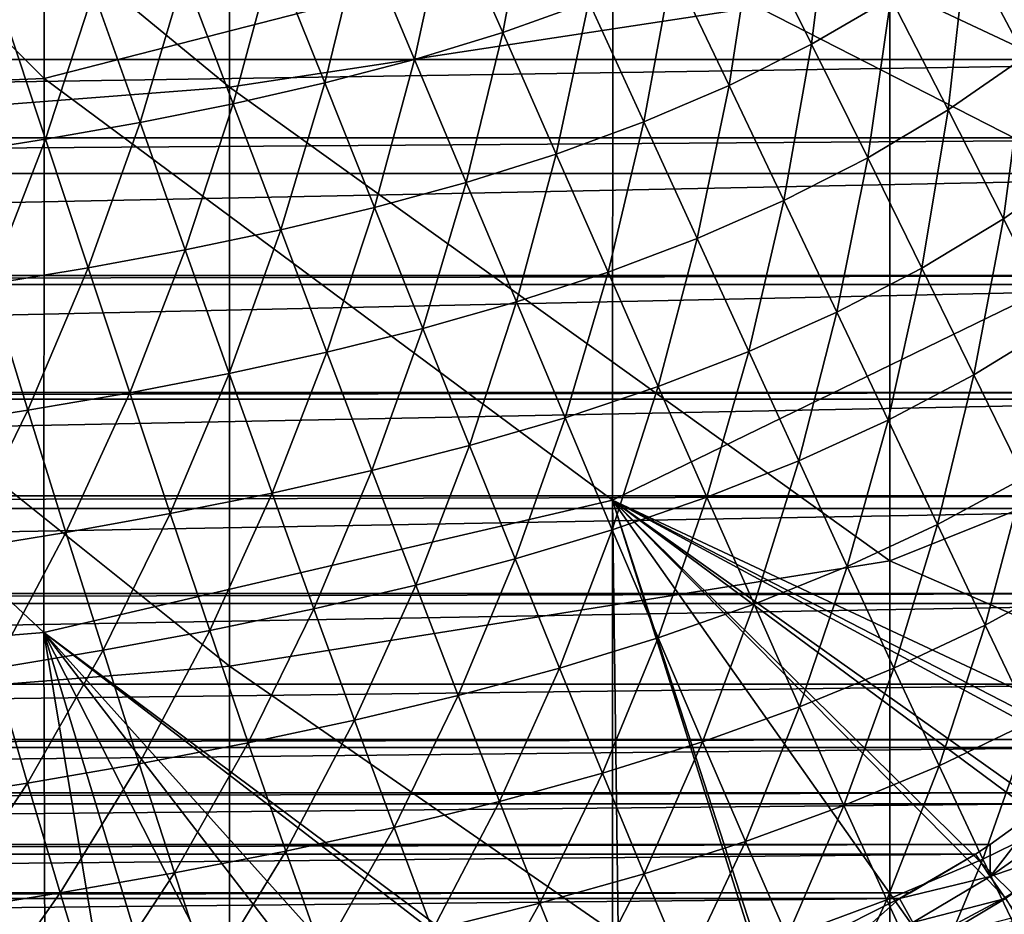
# Model space of a CAD drawing. Header units: metres. Extents: x -104 to 104, y -68 to 90.
# Tile 102 of 256: x 6.2 to 11.7, y -62.14 to -57.14. Entities that reach past the tile are written whole.
import ezdxf

# ---------------------------------------------------------------- set-up
doc = ezdxf.new("R2010")
doc.units = ezdxf.units.M
doc.layers.add('solid_FIT-BATH-153_SW0002', color=7, linetype='CONTINUOUS')

msp = doc.modelspace()

# ---------------------------------------------------------------- linework, layer by layer
at = {"layer": 'solid_FIT-BATH-153_SW0002'}
for points in [[(7.374184, -57.522774, 13.126765), (7.374184, -54.216991, 13.411073), (3.685249, -54.487736, 13.409517)], [(11.063119, -56.95908, 13.145938), (7.374184, -54.216991, 13.411073), (7.374184, -57.522774, 13.126765)], [(6.339922, -57.474052, 10.126297), (3.166552, -57.601326, 10.133075), (3.167717, -54.302952, 10.416378)], [(6.341938, -54.31319, 10.399121), (6.339922, -57.474052, 10.126297), (3.167717, -54.302952, 10.416378)], [(9.516525, -56.657333, 10.174277), (6.339922, -57.474052, 10.126297), (6.341938, -54.31319, 10.399121)], [(7.374184, -57.522774, 13.126765), (3.685249, -54.487736, 13.409517), (3.685249, -57.806702, 13.124597)], [(12.695646, -55.185223, 10.275312), (12.69218, -58.283127, 9.996637), (9.516525, -56.657333, 10.174277)], [(14.752053, -58.694458, 12.948216), (14.752053, -55.548847, 13.234756), (11.063119, -56.95908, 13.145938)], [(8.900816, -57.216385, -4.437612), (8.592831, -56.518597, -4.819193), (9.063864, -56.356457, -4.733908)], [(8.900816, -57.216385, -4.437612), (9.063864, -56.356457, -4.733908), (9.381694, -57.045219, -4.350896)], [(10.301878, -56.628479, -4.163628), (10.736961, -56.377655, -4.06556), (10.626286, -57.281616, -3.731898)], [(10.736961, -56.377655, -4.06556), (11.068874, -57.022232, -3.633177), (10.626286, -57.281616, -3.731898)], [(11.491223, -56.733093, -3.533983), (11.890851, -56.413879, -3.436437), (11.817822, -57.351898, -3.054417)], [(8.408712, -57.36652, -4.518283), (8.111392, -56.659843, -4.898182), (8.592831, -56.518597, -4.819193)], [(8.408712, -57.36652, -4.518283), (8.592831, -56.518597, -4.819193), (8.900816, -57.216385, -4.437612)], [(9.849402, -56.850197, -4.259184), (10.301878, -56.628479, -4.163628), (10.165849, -57.511967, -3.828197)], [(10.301878, -56.628479, -4.163628), (10.626286, -57.281616, -3.731898), (10.165849, -57.511967, -3.828197)], [(9.516525, -56.657333, 10.174277), (9.513554, -59.829491, 9.881903), (6.339922, -57.474052, 10.126297)], [(7.906492, -57.498482, -4.592578), (7.620749, -56.783112, -4.970519), (8.111392, -56.659843, -4.898182)], [(7.906492, -57.498482, -4.592578), (8.111392, -56.659843, -4.898182), (8.408712, -57.36652, -4.518283)], [(12.69218, -58.283127, 9.996637), (9.513554, -59.829491, 9.881903), (9.516525, -56.657333, 10.174277)], [(11.068874, -57.022232, -3.633177), (11.491223, -56.733093, -3.533983), (11.388984, -57.649105, -3.154209)], [(11.491223, -56.733093, -3.533983), (11.817822, -57.351898, -3.054417), (11.388984, -57.649105, -3.154209)], [(7.394924, -57.615124, -4.660455), (7.121752, -56.891315, -5.03615), (7.620749, -56.783112, -4.970519)], [(7.394924, -57.615124, -4.660455), (7.620749, -56.783112, -4.970519), (7.906492, -57.498482, -4.592578)], [(9.381694, -57.045219, -4.350896), (9.849402, -56.850197, -4.259184), (9.6896, -57.715637, -3.920813)], [(9.849402, -56.850197, -4.259184), (10.165849, -57.511967, -3.828197), (9.6896, -57.715637, -3.920813)], [(6.874719, -57.719238, -4.721894), (6.615197, -56.987297, -5.095046), (7.121752, -56.891315, -5.03615)], [(6.874719, -57.719238, -4.721894), (7.121752, -56.891315, -5.03615), (7.394924, -57.615124, -4.660455)], [(14.390316, -56.966427, 6.540637), (-14.390323, -56.9664, 6.540635), (-14.290957, -57.367367, 6.575715)], [(14.290956, -57.367371, 6.575715), (14.390316, -56.966427, 6.540637), (-14.290957, -57.367367, 6.575715)], [(11.063119, -60.168377, 12.848028), (11.063119, -56.95908, 13.145938), (7.374184, -57.522774, 13.126765)], [(14.752053, -58.694458, 12.948216), (11.063119, -56.95908, 13.145938), (11.063119, -60.168377, 12.848028)], [(6.345927, -57.81282, -4.777156), (6.101221, -57.073044, -5.14744), (6.615197, -56.987297, -5.095046)], [(6.345927, -57.81282, -4.777156), (6.615197, -56.987297, -5.095046), (6.874719, -57.719238, -4.721894)], [(10.626286, -57.281616, -3.731898), (11.068874, -57.022232, -3.633177), (10.939562, -57.916637, -3.253512)], [(11.068874, -57.022232, -3.633177), (11.388984, -57.649105, -3.154209), (10.939562, -57.916637, -3.253512)], [(5.808171, -57.897373, -4.826681), (6.101221, -57.073044, -5.14744), (6.345927, -57.81282, -4.777156)], [(8.900816, -57.216385, -4.437612), (9.381694, -57.045219, -4.350896), (9.199487, -57.895393, -4.008654)], [(9.381694, -57.045219, -4.350896), (9.6896, -57.715637, -3.920813), (9.199487, -57.895393, -4.008654)], [(8.408712, -57.36652, -4.518283), (8.900816, -57.216385, -4.437612), (8.697332, -58.053997, -4.090733)], [(8.900816, -57.216385, -4.437612), (9.199487, -57.895393, -4.008654), (8.697332, -58.053997, -4.090733)], [(10.165849, -57.511967, -3.828197), (10.626286, -57.281616, -3.731898), (10.471828, -58.155209, -3.350482)], [(10.626286, -57.281616, -3.731898), (10.939562, -57.916637, -3.253512), (10.471828, -58.155209, -3.350482)], [(7.906492, -57.498482, -4.592578), (8.408712, -57.36652, -4.518283), (8.184153, -58.194237, -4.16674)], [(8.408712, -57.36652, -4.518283), (8.697332, -58.053997, -4.090733), (8.184153, -58.194237, -4.16674)], [(11.388984, -57.649105, -3.154209), (11.817822, -57.351898, -3.054417), (11.697358, -58.257587, -2.629333)], [(11.817822, -57.351898, -3.054417), (12.131962, -57.952721, -2.528889), (11.697358, -58.257587, -2.629333)], [(14.290956, -57.367371, 6.575715), (-14.290957, -57.367367, 6.575715), (-14.17272, -57.805462, 6.614043)], [(14.172709, -57.805496, 6.614046), (14.290956, -57.367371, 6.575715), (-14.17272, -57.805462, 6.614043)], [(6.339922, -57.474052, 10.126297), (6.337785, -60.568897, 9.838465), (3.166552, -57.601326, 10.133075)], [(9.513554, -59.829491, 9.881903), (6.337785, -60.568897, 9.838465), (6.339922, -57.474052, 10.126297)], [(7.374184, -60.757767, 12.826087), (7.374184, -57.522774, 13.126765), (3.685249, -57.806702, 13.124597)], [(11.063119, -60.168377, 12.848028), (7.374184, -57.522774, 13.126765), (7.374184, -60.757767, 12.826087)], [(7.394924, -57.615124, -4.660455), (7.906492, -57.498482, -4.592578), (7.660633, -58.318909, -4.236646)], [(7.906492, -57.498482, -4.592578), (8.184153, -58.194237, -4.16674), (7.660633, -58.318909, -4.236646)], [(9.6896, -57.715637, -3.920813), (10.165849, -57.511967, -3.828197), (9.987695, -58.367119, -3.443927)], [(10.165849, -57.511967, -3.828197), (10.471828, -58.155209, -3.350482), (9.987695, -58.367119, -3.443927)], [(6.337785, -60.568897, 9.838465), (3.165326, -60.828018, 9.833501), (3.166552, -57.601326, 10.133075)], [(6.874719, -57.719238, -4.721894), (7.394924, -57.615124, -4.660455), (7.127398, -58.430748, -4.300445)], [(7.394924, -57.615124, -4.660455), (7.660633, -58.318909, -4.236646), (7.127398, -58.430748, -4.300445)], [(10.939562, -57.916637, -3.253512), (11.388984, -57.649105, -3.154209), (11.241814, -58.53286, -2.72927)], [(11.388984, -57.649105, -3.154209), (11.697358, -58.257587, -2.629333), (11.241814, -58.53286, -2.72927)], [(6.345927, -57.81282, -4.777156), (6.874719, -57.719238, -4.721894), (6.584414, -58.531773, -4.358423)], [(6.874719, -57.719238, -4.721894), (7.127398, -58.430748, -4.300445), (6.584414, -58.531773, -4.358423)], [(9.199487, -57.895393, -4.008654), (9.6896, -57.715637, -3.920813), (9.48899, -58.555061, -3.532819)], [(9.6896, -57.715637, -3.920813), (9.987695, -58.367119, -3.443927), (9.48899, -58.555061, -3.532819)], [(14.172709, -57.805496, 6.614046), (-14.17272, -57.805462, 6.614043), (-14.114655, -58.005112, 6.63151)], [(14.114654, -58.005112, 6.63151), (14.172709, -57.805496, 6.614046), (-14.114655, -58.005112, 6.63151)], [(7.374184, -60.757767, 12.826087), (3.685249, -57.806702, 13.124597), (3.685249, -61.054604, 12.823212)], [(5.808171, -57.897373, -4.826681), (6.345927, -57.81282, -4.777156), (6.031214, -58.623528, -4.411059)], [(6.345927, -57.81282, -4.777156), (6.584414, -58.531773, -4.358423), (6.031214, -58.623528, -4.411059)], [(8.697332, -58.053997, -4.090733), (9.199487, -57.895393, -4.008654), (8.97742, -58.721729, -3.616227)], [(9.199487, -57.895393, -4.008654), (9.48899, -58.555061, -3.532819), (8.97742, -58.721729, -3.616227)], [(10.471828, -58.155209, -3.350482), (10.939562, -57.916637, -3.253512), (10.767472, -58.779251, -2.826955)], [(10.939562, -57.916637, -3.253512), (11.241814, -58.53286, -2.72927), (10.767472, -58.779251, -2.826955)], [(11.697358, -58.257587, -2.629333), (12.131962, -57.952721, -2.528889), (11.994256, -58.846924, -2.061022)], [(14.114654, -58.005112, 6.63151), (-14.114655, -58.005112, 6.63151), (-13.928245, -58.57436, 6.681313)], [(13.928233, -58.57439, 6.681316), (14.114654, -58.005112, 6.63151), (-13.928245, -58.57436, 6.681313)], [(8.184153, -58.194237, -4.16674), (8.697332, -58.053997, -4.090733), (8.453908, -58.86985, -3.693867)], [(8.697332, -58.053997, -4.090733), (8.97742, -58.721729, -3.616227), (8.453908, -58.86985, -3.693867)], [(9.987695, -58.367119, -3.443927), (10.471828, -58.155209, -3.350482), (10.276129, -58.999004, -2.921265)], [(10.471828, -58.155209, -3.350482), (10.767472, -58.779251, -2.826955), (10.276129, -58.999004, -2.921265)], [(7.660633, -58.318909, -4.236646), (8.184153, -58.194237, -4.16674), (7.919053, -59.002159, -3.765718)], [(8.184153, -58.194237, -4.16674), (8.453908, -58.86985, -3.693867), (7.919053, -59.002159, -3.765718)], [(12.69218, -58.283127, 9.996637), (12.693431, -61.319492, 9.7027), (9.513554, -59.829491, 9.881903)], [(11.241814, -58.53286, -2.72927), (11.697358, -58.257587, -2.629333), (11.533292, -59.129524, -2.161679)], [(11.697358, -58.257587, -2.629333), (11.994256, -58.846924, -2.061022), (11.533292, -59.129524, -2.161679)], [(7.127398, -58.430748, -4.300445), (7.660633, -58.318909, -4.236646), (7.3734, -59.121334, -3.831788)], [(7.660633, -58.318909, -4.236646), (7.919053, -59.002159, -3.765718), (7.3734, -59.121334, -3.831788)], [(9.48899, -58.555061, -3.532819), (9.987695, -58.367119, -3.443927), (9.769489, -59.194736, -3.01123)], [(9.987695, -58.367119, -3.443927), (10.276129, -58.999004, -2.921265), (9.769489, -59.194736, -3.01123)], [(6.584414, -58.531773, -4.358423), (7.127398, -58.430748, -4.300445), (6.816832, -59.229397, -3.892391)], [(7.127398, -58.430748, -4.300445), (7.3734, -59.121334, -3.831788), (6.816832, -59.229397, -3.892391)], [(13.928233, -58.57439, 6.681316), (-13.928245, -58.57436, 6.681313), (-13.909707, -58.625629, 6.685799)], [(13.909707, -58.625633, 6.685799), (13.928233, -58.57439, 6.681316), (-13.909707, -58.625629, 6.685799)], [(6.031214, -58.623528, -4.411059), (6.584414, -58.531773, -4.358423), (6.248802, -59.32795, -3.948042)], [(6.584414, -58.531773, -4.358423), (6.816832, -59.229397, -3.892391), (6.248802, -59.32795, -3.948042)], [(8.97742, -58.721729, -3.616227), (9.48899, -58.555061, -3.532819), (9.249144, -59.369076, -3.095973)], [(9.48899, -58.555061, -3.532819), (9.769489, -59.194736, -3.01123), (9.249144, -59.369076, -3.095973)], [(10.767472, -58.779251, -2.826955), (11.241814, -58.53286, -2.72927), (11.053029, -59.383324, -2.260157)], [(11.241814, -58.53286, -2.72927), (11.533292, -59.129524, -2.161679), (11.053029, -59.383324, -2.260157)], [(13.909707, -58.625633, 6.685799), (-13.909707, -58.625629, 6.685799), (-13.667226, -59.228374, 6.738532)], [(13.667225, -59.228374, 6.738532), (13.909707, -58.625633, 6.685799), (-13.667226, -59.228374, 6.738532)], [(6.031214, -58.623528, -4.411059), (6.248802, -59.32795, -3.948042), (5.668749, -59.418591, -3.999262)], [(8.453908, -58.86985, -3.693867), (8.97742, -58.721729, -3.616227), (8.715922, -59.524681, -3.175233)], [(8.97742, -58.721729, -3.616227), (9.249144, -59.369076, -3.095973), (8.715922, -59.524681, -3.175233)], [(14.752053, -61.776466, 12.645953), (14.752053, -58.694458, 12.948216), (11.063119, -60.168377, 12.848028)], [(10.276129, -58.999004, -2.921265), (10.767472, -58.779251, -2.826955), (10.555141, -59.610504, -2.355397)], [(10.767472, -58.779251, -2.826955), (11.053029, -59.383324, -2.260157), (10.555141, -59.610504, -2.355397)], [(11.533292, -59.129524, -2.161679), (11.994256, -58.846924, -2.061022), (11.814328, -59.705814, -1.554146)], [(7.919053, -59.002159, -3.765718), (8.453908, -58.86985, -3.693867), (8.170345, -59.664227, -3.249)], [(8.453908, -58.86985, -3.693867), (8.715922, -59.524681, -3.175233), (8.170345, -59.664227, -3.249)], [(7.3734, -59.121334, -3.831788), (7.919053, -59.002159, -3.765718), (7.612876, -59.790333, -3.317293)], [(7.919053, -59.002159, -3.765718), (8.170345, -59.664227, -3.249), (7.612876, -59.790333, -3.317293)], [(9.769489, -59.194736, -3.01123), (10.276129, -58.999004, -2.921265), (10.041213, -59.813618, -2.446485)], [(10.276129, -58.999004, -2.921265), (10.555141, -59.610504, -2.355397), (10.041213, -59.813618, -2.446485)], [(6.816832, -59.229397, -3.892391), (7.3734, -59.121334, -3.831788), (7.043319, -59.905037, -3.380453)], [(7.3734, -59.121334, -3.831788), (7.612876, -59.790333, -3.317293), (7.043319, -59.905037, -3.380453)], [(11.053029, -59.383324, -2.260157), (11.533292, -59.129524, -2.161679), (11.328806, -59.966587, -1.653484)], [(11.533292, -59.129524, -2.161679), (11.814328, -59.705814, -1.554146), (11.328806, -59.966587, -1.653484)], [(13.667225, -59.228374, 6.738532), (-13.667226, -59.228374, 6.738532), (-13.650395, -59.266006, 6.741824)], [(13.650385, -59.266029, 6.741826), (13.667225, -59.228374, 6.738532), (-13.650395, -59.266006, 6.741824)], [(6.248802, -59.32795, -3.948042), (6.816832, -59.229397, -3.892391), (6.46106, -60.009979, -3.439029)], [(6.816832, -59.229397, -3.892391), (7.043319, -59.905037, -3.380453), (6.46106, -60.009979, -3.439029)], [(9.249144, -59.369076, -3.095973), (9.769489, -59.194736, -3.01123), (9.51272, -59.99522, -2.532594)], [(9.769489, -59.194736, -3.01123), (10.041213, -59.813618, -2.446485), (9.51272, -59.99522, -2.532594)], [(13.650385, -59.266029, 6.741826), (-13.650395, -59.266006, 6.741824), (-13.380065, -59.806362, 6.789099)], [(13.380065, -59.806362, 6.789099), (13.650385, -59.266029, 6.741826), (-13.380065, -59.806362, 6.789099)], [(5.668749, -59.418591, -3.999262), (6.248802, -59.32795, -3.948042), (5.865461, -60.106804, -3.493578)], [(6.248802, -59.32795, -3.948042), (6.46106, -60.009979, -3.439029), (5.865461, -60.106804, -3.493578)], [(8.715922, -59.524681, -3.175233), (9.249144, -59.369076, -3.095973), (8.970403, -60.157898, -2.613486)], [(9.249144, -59.369076, -3.095973), (9.51272, -59.99522, -2.532594), (8.970403, -60.157898, -2.613486)], [(10.555141, -59.610504, -2.355397), (11.053029, -59.383324, -2.260157), (10.825017, -60.200771, -1.749709)], [(11.053029, -59.383324, -2.260157), (11.328806, -59.966587, -1.653484), (10.825017, -60.200771, -1.749709)], [(8.170345, -59.664227, -3.249), (8.715922, -59.524681, -3.175233), (8.414702, -60.304272, -2.68916)], [(8.715922, -59.524681, -3.175233), (8.970403, -60.157898, -2.613486), (8.414702, -60.304272, -2.68916)], [(10.041213, -59.813618, -2.446485), (10.555141, -59.610504, -2.355397), (10.304427, -60.410839, -1.841962)], [(10.555141, -59.610504, -2.355397), (10.825017, -60.200771, -1.749709), (10.304427, -60.410839, -1.841962)], [(7.612876, -59.790333, -3.317293), (8.170345, -59.664227, -3.249), (7.846004, -60.436905, -2.759645)], [(8.170345, -59.664227, -3.249), (8.414702, -60.304272, -2.68916), (7.846004, -60.436905, -2.759645)], [(11.328806, -59.966587, -1.653484), (11.814328, -59.705814, -1.554146), (11.595109, -60.528214, -1.010339)], [(11.814328, -59.705814, -1.554146), (12.085252, -60.260918, -0.910088), (11.595109, -60.528214, -1.010339)], [(13.380065, -59.806362, 6.789099), (-13.380065, -59.806362, 6.789099), (-13.340532, -59.876644, 6.795248)], [(13.340526, -59.876656, 6.795249), (13.380065, -59.806362, 6.789099), (-13.340532, -59.876644, 6.795248)], [(9.513554, -59.829491, 9.881903), (9.513889, -62.938446, 9.573331), (6.337785, -60.568897, 9.838465)], [(7.043319, -59.905037, -3.380453), (7.612876, -59.790333, -3.317293), (7.264043, -60.557827, -2.825307)], [(7.612876, -59.790333, -3.317293), (7.846004, -60.436905, -2.759645), (7.264043, -60.557827, -2.825307)], [(9.51272, -59.99522, -2.532594), (10.041213, -59.813618, -2.446485), (9.768397, -60.59927, -1.929465)], [(9.513554, -59.829491, 9.881903), (9.555609, -62.926586, 9.574115), (9.513889, -62.938446, 9.573331)], [(9.513554, -59.829491, 9.881903), (10.405565, -62.651928, 9.593268), (9.555609, -62.926586, 9.574115)], [(9.513554, -59.829491, 9.881903), (10.425984, -62.64439, 9.59382), (10.405565, -62.651928, 9.593268)], [(9.513554, -59.829491, 9.881903), (11.252146, -62.294132, 9.62034), (10.425984, -62.64439, 9.59382)], [(9.513554, -59.829491, 9.881903), (11.707888, -62.049896, 9.640275), (11.252146, -62.294132, 9.62034)], [(9.513554, -59.829491, 9.881903), (11.746281, -62.027218, 9.642143), (11.707888, -62.049896, 9.640275)], [(9.513554, -59.829491, 9.881903), (12.693431, -61.319492, 9.7027), (12.587307, -61.41571, 9.694272)], [(9.513554, -59.829491, 9.881903), (12.587307, -61.41571, 9.694272), (12.533967, -61.462284, 9.690207)], [(9.513554, -59.829491, 9.881903), (12.533967, -61.462284, 9.690207), (12.191346, -61.734589, 9.666708)], [(9.513554, -59.829491, 9.881903), (12.191346, -61.734589, 9.666708), (12.13645, -61.774101, 9.663343)], [(9.513554, -59.829491, 9.881903), (12.13645, -61.774101, 9.663343), (11.746281, -62.027218, 9.642143)], [(10.041213, -59.813618, -2.446485), (10.304427, -60.410839, -1.841962), (9.768397, -60.59927, -1.929465)], [(13.340526, -59.876656, 6.795249), (-13.340532, -59.876644, 6.795248), (-13.04353, -60.352497, 6.83688)], [(13.04353, -60.352497, 6.83688), (13.340526, -59.876656, 6.795249), (-13.04353, -60.352497, 6.83688)], [(6.46106, -60.009979, -3.439029), (7.043319, -59.905037, -3.380453), (6.668138, -60.668736, -2.886728)], [(7.043319, -59.905037, -3.380453), (7.264043, -60.557827, -2.825307), (6.668138, -60.668736, -2.886728)], [(8.970403, -60.157898, -2.613486), (9.51272, -59.99522, -2.532594), (9.217579, -60.7686, -2.011997)], [(9.51272, -59.99522, -2.532594), (9.768397, -60.59927, -1.929465), (9.217579, -60.7686, -2.011997)], [(10.825017, -60.200771, -1.749709), (11.328806, -59.966587, -1.653484), (11.086041, -60.768948, -1.107596)], [(11.328806, -59.966587, -1.653484), (11.595109, -60.528214, -1.010339), (11.086041, -60.768948, -1.107596)], [(5.865461, -60.106804, -3.493578), (6.46106, -60.009979, -3.439029), (6.057587, -60.771305, -2.944499)], [(6.46106, -60.009979, -3.439029), (6.668138, -60.668736, -2.886728), (6.057587, -60.771305, -2.944499)], [(11.063119, -63.31295, 12.533631), (11.063119, -60.168377, 12.848028), (7.374184, -60.757767, 12.826087)], [(8.414702, -60.304272, -2.68916), (8.970403, -60.157898, -2.613486), (8.652338, -60.921371, -2.089569)], [(8.970403, -60.157898, -2.613486), (9.217579, -60.7686, -2.011997), (8.652338, -60.921371, -2.089569)], [(14.752053, -61.776466, 12.645953), (11.063119, -60.168377, 12.848028), (11.063119, -63.31295, 12.533631)], [(10.304427, -60.410839, -1.841962), (10.825017, -60.200771, -1.749709), (10.559397, -60.985519, -1.201047)], [(10.825017, -60.200771, -1.749709), (11.086041, -60.768948, -1.107596), (10.559397, -60.985519, -1.201047)], [(11.595109, -60.528214, -1.010339), (12.085252, -60.260918, -0.910088), (11.852216, -61.067387, -0.334137)], [(7.846004, -60.436905, -2.759645), (8.414702, -60.304272, -2.68916), (8.072982, -61.060097, -2.162219)], [(8.414702, -60.304272, -2.68916), (8.652338, -60.921371, -2.089569), (8.072982, -61.060097, -2.162219)], [(13.04353, -60.352497, 6.83688), (-13.04353, -60.352497, 6.83688), (-13.00547, -60.407326, 6.841677)], [(13.005467, -60.40733, 6.841677), (13.04353, -60.352497, 6.83688), (-13.00547, -60.407326, 6.841677)], [(13.005467, -60.40733, 6.841677), (-13.00547, -60.407326, 6.841677), (-12.649366, -60.858624, 6.88116)], [(12.649366, -60.858624, 6.88116), (13.005467, -60.40733, 6.841677), (-12.649366, -60.858624, 6.88116)], [(7.264043, -60.557827, -2.825307), (7.846004, -60.436905, -2.759645), (7.479183, -61.186806, -2.230335)], [(7.846004, -60.436905, -2.759645), (8.072982, -61.060097, -2.162219), (7.479183, -61.186806, -2.230335)], [(9.768397, -60.59927, -1.929465), (10.304427, -60.410839, -1.841962), (10.01642, -61.180336, -1.289964)], [(10.304427, -60.410839, -1.841962), (10.559397, -60.985519, -1.201047), (10.01642, -61.180336, -1.289964)], [(11.086041, -60.768948, -1.107596), (11.595109, -60.528214, -1.010339), (11.33847, -61.314194, -0.432459)], [(11.595109, -60.528214, -1.010339), (11.852216, -61.067387, -0.334137), (11.33847, -61.314194, -0.432459)], [(6.337785, -60.568897, 9.838465), (6.34709, -63.605881, 9.53492), (3.165326, -60.828018, 9.833501)], [(6.337785, -60.568897, 9.838465), (6.827215, -63.526897, 9.538888), (6.34709, -63.605881, 9.53492)], [(6.337785, -60.568897, 9.838465), (7.212992, -63.458469, 9.542458), (6.827215, -63.526897, 9.538888)], [(6.337785, -60.568897, 9.838465), (7.751118, -63.355297, 9.548057), (7.212992, -63.458469, 9.542458)], [(6.337785, -60.568897, 9.838465), (8.379533, -63.223137, 9.555564), (7.751118, -63.355297, 9.548057)], [(6.337785, -60.568897, 9.838465), (8.661515, -63.158855, 9.559374), (8.379533, -63.223137, 9.555564)], [(6.337785, -60.568897, 9.838465), (9.444831, -62.957829, 9.572057), (8.661515, -63.158855, 9.559374)], [(6.337785, -60.568897, 9.838465), (9.513889, -62.938446, 9.573331), (9.444831, -62.957829, 9.572057)], [(6.668138, -60.668736, -2.886728), (7.264043, -60.557827, -2.825307), (6.870201, -61.30323, -2.294532)], [(7.264043, -60.557827, -2.825307), (7.479183, -61.186806, -2.230335), (6.870201, -61.30323, -2.294532)], [(9.217579, -60.7686, -2.011997), (9.768397, -60.59927, -1.929465), (9.45768, -61.355865, -1.374145)], [(9.768397, -60.59927, -1.929465), (10.01642, -61.180336, -1.289964), (9.45768, -61.355865, -1.374145)], [(6.057587, -60.771305, -2.944499), (6.668138, -60.668736, -2.886728), (6.245275, -61.411095, -2.355434)], [(6.668138, -60.668736, -2.886728), (6.870201, -61.30323, -2.294532), (6.245275, -61.411095, -2.355434)], [(7.374184, -63.927685, 12.508709), (7.374184, -60.757767, 12.826087), (3.685249, -61.054604, 12.823212)], [(6.057587, -60.771305, -2.944499), (6.245275, -61.411095, -2.355434), (5.603366, -61.512165, -2.413848)], [(11.063119, -63.31295, 12.533631), (7.374184, -60.757767, 12.826087), (7.374184, -63.927685, 12.508709)], [(8.652338, -60.921371, -2.089569), (9.217579, -60.7686, -2.011997), (8.883463, -61.514591, -1.453606)], [(9.217579, -60.7686, -2.011997), (9.45768, -61.355865, -1.374145), (8.883463, -61.514591, -1.453606)], [(10.559397, -60.985519, -1.201047), (11.086041, -60.768948, -1.107596), (10.806358, -61.536797, -0.527136)], [(11.086041, -60.768948, -1.107596), (11.33847, -61.314194, -0.432459), (10.806358, -61.536797, -0.527136)], [(3.165326, -60.828018, 9.833501), (6.34709, -63.605881, 9.53492), (5.942558, -63.667637, 9.531918)], [(12.649366, -60.858624, 6.88116), (-12.649366, -60.858624, 6.88116), (-12.357186, -61.167828, 6.908212)], [(12.357137, -61.167873, 6.908216), (12.649366, -60.858624, 6.88116), (-12.357186, -61.167828, 6.908212)], [(8.072982, -61.060097, -2.162219), (8.652338, -60.921371, -2.089569), (8.294006, -61.658958, -1.528397)], [(8.652338, -60.921371, -2.089569), (8.883463, -61.514591, -1.453606), (8.294006, -61.658958, -1.528397)], [(10.01642, -61.180336, -1.289964), (10.559397, -60.985519, -1.201047), (10.25701, -61.73753, -0.617482)], [(10.559397, -60.985519, -1.201047), (10.806358, -61.536797, -0.527136), (10.25701, -61.73753, -0.617482)], [(7.374184, -63.927685, 12.508709), (3.685249, -61.054604, 12.823212), (3.685249, -64.237259, 12.505028)], [(7.479183, -61.186806, -2.230335), (8.072982, -61.060097, -2.162219), (7.68892, -61.791008, -1.598927)], [(8.072982, -61.060097, -2.162219), (8.294006, -61.658958, -1.528397), (7.68892, -61.791008, -1.598927)], [(11.33847, -61.314194, -0.432459), (11.852216, -61.067387, -0.334137), (11.582676, -61.835697, 0.27219)], [(11.852216, -61.067387, -0.334137), (12.100523, -61.583305, 0.37161), (11.582676, -61.835697, 0.27219)], [(12.357137, -61.167873, 6.908216), (-12.357186, -61.167828, 6.908212), (-12.310393, -61.212009, 6.912077)], [(12.31039, -61.212013, 6.912077), (12.357137, -61.167873, 6.908216), (-12.310393, -61.212009, 6.912077)], [(12.31039, -61.212013, 6.912077), (-12.310393, -61.212009, 6.912077), (-12.015484, -61.466148, 6.934311)], [(12.015394, -61.466221, 6.934318), (12.31039, -61.212013, 6.912077), (-12.015484, -61.466148, 6.934311)], [(6.870201, -61.30323, -2.294532), (7.479183, -61.186806, -2.230335), (7.067412, -61.912491, -1.665841)], [(7.479183, -61.186806, -2.230335), (7.68892, -61.791008, -1.598927), (7.067412, -61.912491, -1.665841)], [(9.45768, -61.355865, -1.374145), (10.01642, -61.180336, -1.289964), (9.690907, -61.918793, -0.703315)], [(10.01642, -61.180336, -1.289964), (10.25701, -61.73753, -0.617482), (9.690907, -61.918793, -0.703315)], [(6.245275, -61.411095, -2.355434), (6.870201, -61.30323, -2.294532), (6.428673, -62.025169, -1.729798)], [(6.870201, -61.30323, -2.294532), (7.067412, -61.912491, -1.665841), (6.428673, -62.025169, -1.729798)], [(10.806358, -61.536797, -0.527136), (11.33847, -61.314194, -0.432459), (11.04566, -62.063843, 0.176263)], [(11.33847, -61.314194, -0.432459), (11.582676, -61.835697, 0.27219), (11.04566, -62.063843, 0.176263)], [(8.883463, -61.514591, -1.453606), (9.45768, -61.355865, -1.374145), (9.108264, -62.083004, -0.784658)], [(9.45768, -61.355865, -1.374145), (9.690907, -61.918793, -0.703315), (9.108264, -62.083004, -0.784658)], [(5.603366, -61.512165, -2.413848), (6.245275, -61.411095, -2.355434), (5.77161, -62.130875, -1.79165)], [(6.245275, -61.411095, -2.355434), (6.428673, -62.025169, -1.729798), (5.77161, -62.130875, -1.79165)], [(12.015394, -61.466221, 6.934318), (-12.015484, -61.466148, 6.934311), (-11.939065, -61.526546, 6.939596)], [(11.939062, -61.52655, 6.939596), (12.015394, -61.466221, 6.934318), (-11.939065, -61.526546, 6.939596)], [(11.939062, -61.52655, 6.939596), (-11.939065, -61.526546, 6.939596), (-11.624548, -61.753807, 6.959478)], [(11.624428, -61.753887, 6.959486), (11.939062, -61.52655, 6.939596), (-11.624548, -61.753807, 6.959478)], [(8.294006, -61.658958, -1.528397), (8.883463, -61.514591, -1.453606), (8.509248, -62.232552, -0.861569)], [(8.883463, -61.514591, -1.453606), (9.108264, -62.083004, -0.784658), (8.509248, -62.232552, -0.861569)], [(10.25701, -61.73753, -0.617482), (10.806358, -61.536797, -0.527136), (10.490489, -62.270008, 0.084472)], [(10.806358, -61.536797, -0.527136), (11.04566, -62.063843, 0.176263), (10.490489, -62.270008, 0.084472)], [(11.624422, -61.93314, 6.98735), (11.939062, -61.52655, 6.939596), (11.624428, -61.753887, 6.959486)], [(11.624422, -61.93314, 6.98735), (12.032683, -61.644524, 6.962096), (11.939062, -61.52655, 6.939596)], [(11.582676, -61.835697, 0.27219), (12.100523, -61.583305, 0.37161), (11.819106, -62.332684, 1.002723)], [(11.624422, -61.93314, 6.98735), (12.128878, -61.759014, 7.008479), (12.032683, -61.644524, 6.962096)], [(7.68892, -61.791008, -1.598927), (8.294006, -61.658958, -1.528397), (7.89341, -62.369465, -0.93448)], [(8.294006, -61.658958, -1.528397), (8.509248, -62.232552, -0.861569), (7.89341, -62.369465, -0.93448)], [(11.624428, -61.753887, 6.959486), (-11.624548, -61.753807, 6.959478), (-11.542172, -61.807854, 6.964207)], [(11.542171, -61.807854, 6.964207), (11.624428, -61.753887, 6.959486), (-11.542172, -61.807854, 6.964207)], [(9.690907, -61.918793, -0.703315), (10.25701, -61.73753, -0.617482), (9.917562, -62.456516, -0.003019)], [(10.25701, -61.73753, -0.617482), (10.490489, -62.270008, 0.084472), (9.917562, -62.456516, -0.003019)], [(11.624422, -61.93314, 6.98735), (11.624428, -61.753887, 6.959486), (11.542171, -61.807854, 6.964207)], [(11.624422, -61.93314, 6.98735), (11.70952, -62.055824, 7.034464), (12.128878, -61.759014, 7.008479)], [(11.542171, -61.807854, 6.964207), (-11.542172, -61.807854, 6.964207), (-11.176744, -62.024994, 6.983204)], [(11.176592, -62.025089, 6.983212), (11.542171, -61.807854, 6.964207), (-11.176744, -62.024994, 6.983204)], [(7.067412, -61.912491, -1.665841), (7.68892, -61.791008, -1.598927), (7.259916, -62.495529, -1.004066)], [(7.68892, -61.791008, -1.598927), (7.89341, -62.369465, -0.93448), (7.259916, -62.495529, -1.004066)], [(14.752053, -61.776466, 12.645953), (11.063119, -63.31295, 12.533631), (14.753344, -64.800461, 12.327582)], [(11.117952, -62.057114, 6.986014), (11.542171, -61.807854, 6.964207), (11.176592, -62.025089, 6.983212)], [(11.624422, -61.93314, 6.98735), (11.542171, -61.807854, 6.964207), (11.117952, -62.057114, 6.986014)], [(11.04566, -62.063843, 0.176263), (11.582676, -61.835697, 0.27219), (11.27772, -62.565865, 0.905515)], [(11.582676, -61.835697, 0.27219), (11.819106, -62.332684, 1.002723), (11.27772, -62.565865, 0.905515)], [(6.428673, -62.025169, -1.729798), (7.067412, -61.912491, -1.665841), (6.607908, -62.61253, -1.071014)], [(7.067412, -61.912491, -1.665841), (7.259916, -62.495529, -1.004066), (6.607908, -62.61253, -1.071014)], [(9.108264, -62.083004, -0.784658), (9.690907, -61.918793, -0.703315), (9.327024, -62.625729, -0.08624)], [(9.690907, -61.918793, -0.703315), (9.917562, -62.456516, -0.003019), (9.327024, -62.625729, -0.08624)], [(11.624422, -61.93314, 6.98735), (11.117952, -62.057114, 6.986014), (11.191447, -62.189842, 7.009897)], [(11.624422, -61.93314, 6.98735), (11.191447, -62.189842, 7.009897), (11.70952, -62.055824, 7.034464)], [(11.176592, -62.025089, 6.983212), (-11.176744, -62.024994, 6.983204), (-11.117951, -62.057102, 6.986013)], [(11.117952, -62.057114, 6.986014), (11.176592, -62.025089, 6.983212), (-11.117951, -62.057102, 6.986013)], [(5.77161, -62.130875, -1.79165), (6.428673, -62.025169, -1.729798), (5.936253, -62.722355, -1.136225)], [(6.428673, -62.025169, -1.729798), (6.607908, -62.61253, -1.071014), (5.936253, -62.722355, -1.136225)], [(11.117952, -62.057114, 6.986014), (-11.117951, -62.057102, 6.986013), (-10.672359, -62.27993, 7.005508)], [(10.672176, -62.280045, 7.005518), (11.117952, -62.057114, 6.986014), (-10.672359, -62.27993, 7.005508)], [(8.509248, -62.232552, -0.861569), (9.108264, -62.083004, -0.784658), (8.718966, -62.779972, -0.165257)], [(9.108264, -62.083004, -0.784658), (9.327024, -62.625729, -0.08624), (8.718966, -62.779972, -0.165257)], [(10.490489, -62.270008, 0.084472), (11.04566, -62.063843, 0.176263), (10.717251, -62.776955, 0.812257)], [(10.728986, -62.400108, 7.025538), (11.117952, -62.057114, 6.986014), (10.672176, -62.280045, 7.005518)], [(11.04566, -62.063843, 0.176263), (11.27772, -62.565865, 0.905515), (10.717251, -62.776955, 0.812257)], [(10.728986, -62.400108, 7.025538), (11.191447, -62.189842, 7.009897), (11.117952, -62.057114, 6.986014)], [(11.70952, -62.055824, 7.034464), (11.191447, -62.189842, 7.009897), (11.265834, -62.32008, 7.057933)], [(11.707888, -62.049896, 9.640275), (11.771247, -62.158291, 9.620214), (11.252146, -62.294132, 9.62034)], [(11.70952, -62.055824, 7.034464), (11.265834, -62.32008, 7.057933), (11.791643, -62.172161, 7.104969)]]:
    msp.add_3dface(points, dxfattribs=at)

doc.saveas('drawing.dxf')
